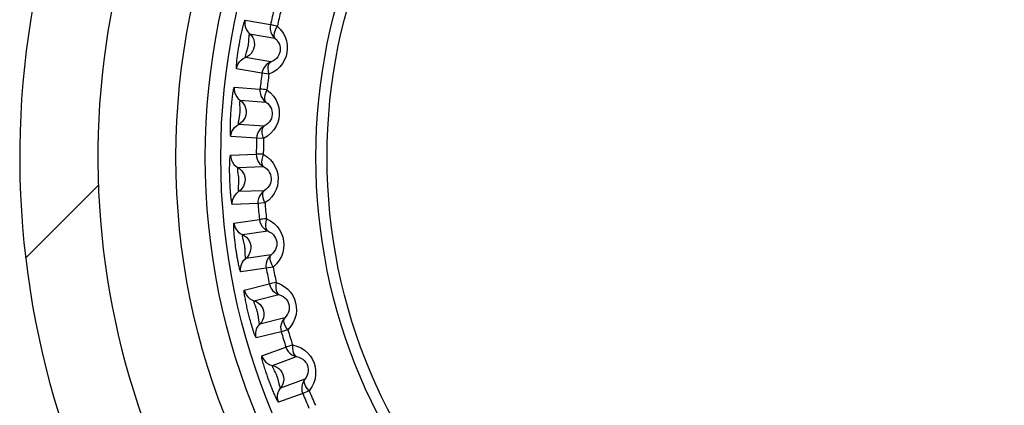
# Model space of a CAD drawing. Header units: millimetres. Extents: x -844 to -217, y -125 to 557.
# Tile 65 of 178: x -571 to -559, y 221 to 226. Entities that reach past the tile are written whole.
import ezdxf

# ---------------------------------------------------------------- set-up
doc = ezdxf.new("R2010")
doc.units = ezdxf.units.MM
doc.header["$LTSCALE"] = 23.1
doc.layers.add('R912005577_AM_0', color=7, linetype='CONTINUOUS')

msp = doc.modelspace()

# ---------------------------------------------------------------- linework, layer by layer
at = {"layer": 'R912005577_AM_0', "color": 7}
for p, q in [((-568.251, 226.115), (-567.927, 226.058)), ((-568.194, 225.941), (-567.87, 225.884)), ((-568.233, 225.707), (-568.224, 225.735)), ((-567.923, 225.581), (-568.247, 225.638)), ((-568.037, 225.437), (-568.361, 225.494)), ((-567.948, 225.425), (-568.037, 225.437)), ((-568.39, 225.257), (-568.062, 225.235)), ((-568.315, 225.091), (-567.986, 225.068)), ((-568.008, 224.76), (-568.336, 224.783)), ((-568.106, 224.605), (-568.434, 224.629)), ((-568.016, 224.603), (-568.106, 224.605)), ((-568.438, 224.39), (-568.109, 224.401)), ((-568.346, 224.232), (-568.017, 224.243)), ((-571.061, 223.071), (-570.131, 224.001)), ((-568.335, 223.994), (-568.333, 224.024)), ((-568.006, 223.935), (-568.335, 223.924)), ((-568.087, 223.771), (-568.416, 223.76)), ((-567.998, 223.778), (-568.087, 223.771)), ((-568.395, 223.522), (-568.069, 223.568)), ((-568.287, 223.375), (-567.961, 223.42)), ((-568.252, 223.139), (-568.252, 223.169)), ((-567.918, 223.115), (-568.244, 223.069)), ((-567.893, 222.959), (-567.982, 222.943)), ((-567.982, 222.943), (-568.308, 222.898)), ((-568.262, 222.663), (-567.943, 222.743)), ((-568.139, 222.528), (-567.82, 222.608)), ((-567.745, 222.309), (-568.064, 222.229)), ((-567.79, 222.131), (-568.109, 222.052)), ((-567.704, 222.156), (-567.79, 222.131)), ((-568.04, 221.823), (-567.73, 221.936)), ((-567.903, 221.702), (-567.594, 221.814)), ((-567.82, 221.479), (-567.826, 221.508)), ((-567.488, 221.525), (-567.798, 221.412)), ((-567.515, 221.344), (-567.824, 221.231)), ((-567.432, 221.378), (-567.515, 221.344))]:
    msp.add_line(p, q, dxfattribs=at)
for points in [[(-568.361, 225.494), (-568.362, 225.497), (-568.363, 225.502), (-568.363, 225.511), (-568.363, 225.523), (-568.362, 225.535), (-568.361, 225.549), (-568.36, 225.564), (-568.359, 225.579), (-568.357, 225.595), (-568.356, 225.61), (-568.354, 225.625), (-568.352, 225.64), (-568.35, 225.655), (-568.348, 225.669), (-568.346, 225.684), (-568.344, 225.699), (-568.342, 225.713), (-568.339, 225.728), (-568.337, 225.743), (-568.335, 225.758), (-568.332, 225.774), (-568.33, 225.789), (-568.327, 225.804), (-568.324, 225.819), (-568.321, 225.834), (-568.319, 225.85), (-568.315, 225.867), (-568.312, 225.883), (-568.309, 225.9), (-568.305, 225.917), (-568.302, 225.933), (-568.298, 225.95), (-568.295, 225.967), (-568.291, 225.985), (-568.286, 226.003), (-568.282, 226.02), (-568.278, 226.038), (-568.273, 226.055), (-568.269, 226.071), (-568.264, 226.085), (-568.26, 226.097), (-568.257, 226.107), (-568.254, 226.113), (-568.251, 226.115)], [(-568.251, 226.115), (-568.255, 226.083), (-568.254, 226.051), (-568.246, 226.02), (-568.234, 225.991), (-568.216, 225.964), (-568.194, 225.941)], [(-567.84, 226.039), (-567.798, 225.996), (-567.764, 225.951), (-567.739, 225.902), (-567.722, 225.851), (-567.713, 225.8), (-567.712, 225.75), (-567.717, 225.701), (-567.728, 225.654), (-567.747, 225.607), (-567.773, 225.562), (-567.806, 225.52), (-567.847, 225.482), (-567.894, 225.451), (-567.948, 225.425)], [(-567.927, 226.058), (-567.931, 226.026), (-567.93, 225.994), (-567.922, 225.963), (-567.91, 225.934), (-567.892, 225.907), (-567.87, 225.884)], [(-567.84, 226.039), (-567.864, 226.044), (-567.884, 226.049), (-567.902, 226.052), (-567.915, 226.055), (-567.923, 226.057), (-567.927, 226.058)], [(-567.84, 226.039), (-567.858, 226.007), (-567.873, 225.976), (-567.881, 225.947), (-567.884, 225.921), (-567.88, 225.9), (-567.87, 225.884)], [(-568.194, 225.941), (-568.172, 225.919), (-568.155, 225.894), (-568.142, 225.866), (-568.135, 225.836), (-568.132, 225.805), (-568.135, 225.775), (-568.143, 225.745), (-568.156, 225.717), (-568.173, 225.691), (-568.195, 225.669), (-568.22, 225.651), (-568.247, 225.638)], [(-568.224, 225.735), (-568.222, 225.743), (-568.22, 225.751), (-568.218, 225.759), (-568.216, 225.768), (-568.214, 225.777), (-568.212, 225.785), (-568.21, 225.794), (-568.209, 225.803), (-568.208, 225.813), (-568.207, 225.822), (-568.206, 225.831), (-568.206, 225.841), (-568.204, 225.867)], [(-568.204, 225.867), (-568.204, 225.875), (-568.203, 225.883), (-568.202, 225.892), (-568.202, 225.9), (-568.201, 225.908), (-568.2, 225.915), (-568.199, 225.922), (-568.198, 225.929), (-568.197, 225.934), (-568.196, 225.938), (-568.195, 225.941), (-568.194, 225.941)], [(-567.87, 225.884), (-567.848, 225.863), (-567.831, 225.84), (-567.818, 225.816), (-567.809, 225.791), (-567.804, 225.765), (-567.803, 225.741), (-567.805, 225.717), (-567.811, 225.693), (-567.82, 225.67), (-567.834, 225.648), (-567.851, 225.627), (-567.871, 225.609), (-567.896, 225.593), (-567.923, 225.581)], [(-568.361, 225.494), (-568.354, 225.525), (-568.341, 225.555), (-568.324, 225.582), (-568.302, 225.605), (-568.276, 225.624), (-568.247, 225.638)], [(-568.247, 225.638), (-568.248, 225.639), (-568.248, 225.641), (-568.248, 225.645), (-568.247, 225.649), (-568.246, 225.655), (-568.245, 225.66), (-568.244, 225.667), (-568.242, 225.673), (-568.241, 225.68), (-568.239, 225.687), (-568.237, 225.693), (-568.235, 225.7), (-568.233, 225.707)], [(-567.923, 225.581), (-567.952, 225.567), (-567.978, 225.548), (-568, 225.524), (-568.017, 225.498), (-568.03, 225.468), (-568.037, 225.437)], [(-567.948, 225.425), (-567.954, 225.462), (-567.958, 225.496), (-567.955, 225.526), (-567.949, 225.551), (-567.939, 225.569), (-567.923, 225.581)], [(-568.434, 224.629), (-568.436, 224.631), (-568.437, 224.639), (-568.439, 224.652), (-568.44, 224.669), (-568.44, 224.688), (-568.441, 224.71), (-568.441, 224.732), (-568.441, 224.754), (-568.44, 224.777), (-568.44, 224.799), (-568.439, 224.821), (-568.438, 224.842), (-568.437, 224.862), (-568.436, 224.881), (-568.435, 224.899), (-568.434, 224.916), (-568.433, 224.933), (-568.432, 224.951), (-568.43, 224.969), (-568.429, 224.987), (-568.427, 225.006), (-568.426, 225.024), (-568.424, 225.042), (-568.423, 225.059), (-568.421, 225.076), (-568.419, 225.093), (-568.417, 225.11), (-568.415, 225.127), (-568.413, 225.145), (-568.41, 225.163), (-568.408, 225.18), (-568.405, 225.197), (-568.402, 225.213), (-568.4, 225.227), (-568.397, 225.24), (-568.394, 225.249), (-568.392, 225.255), (-568.39, 225.257)], [(-568.39, 225.257), (-568.391, 225.225), (-568.386, 225.194), (-568.375, 225.164), (-568.359, 225.136), (-568.339, 225.111), (-568.315, 225.091)], [(-567.972, 225.225), (-567.997, 225.228), (-568.018, 225.23), (-568.036, 225.232), (-568.049, 225.233), (-568.058, 225.234), (-568.062, 225.235)], [(-568.062, 225.235), (-568.062, 225.203), (-568.057, 225.171), (-568.047, 225.141), (-568.031, 225.113), (-568.011, 225.088), (-567.986, 225.068)], [(-567.972, 225.225), (-567.927, 225.187), (-567.889, 225.145), (-567.858, 225.099), (-567.836, 225.05), (-567.822, 225), (-567.815, 224.95), (-567.815, 224.902), (-567.822, 224.853), (-567.835, 224.805), (-567.856, 224.758), (-567.885, 224.712), (-567.922, 224.67), (-567.965, 224.634), (-568.016, 224.603)], [(-567.972, 225.225), (-567.988, 225.191), (-567.999, 225.158), (-568.004, 225.128), (-568.004, 225.103), (-567.998, 225.082), (-567.986, 225.068)], [(-568.315, 225.091), (-568.291, 225.071), (-568.271, 225.047), (-568.256, 225.021), (-568.245, 224.992), (-568.239, 224.962), (-568.239, 224.931), (-568.243, 224.9), (-568.253, 224.871), (-568.268, 224.844), (-568.287, 224.82), (-568.31, 224.799), (-568.336, 224.783)], [(-568.317, 225.009), (-568.318, 225.026), (-568.318, 225.034), (-568.318, 225.042), (-568.318, 225.05), (-568.318, 225.058), (-568.318, 225.065), (-568.318, 225.072), (-568.317, 225.078), (-568.317, 225.083), (-568.316, 225.087), (-568.315, 225.09), (-568.315, 225.091)], [(-568.324, 224.879), (-568.322, 224.889), (-568.32, 224.9), (-568.319, 224.91), (-568.318, 224.92), (-568.317, 224.93), (-568.316, 224.94), (-568.315, 224.951), (-568.315, 224.961), (-568.315, 224.972), (-568.315, 224.982), (-568.316, 224.991), (-568.316, 225.001), (-568.317, 225.009)], [(-567.986, 225.068), (-567.963, 225.049), (-567.943, 225.028), (-567.927, 225.005), (-567.916, 224.981), (-567.908, 224.956), (-567.905, 224.932), (-567.904, 224.908), (-567.908, 224.884), (-567.915, 224.86), (-567.926, 224.837), (-567.94, 224.814), (-567.959, 224.793), (-567.982, 224.775), (-568.008, 224.76)], [(-568.336, 224.783), (-568.337, 224.784), (-568.337, 224.787), (-568.337, 224.793), (-568.337, 224.8), (-568.336, 224.808), (-568.335, 224.817), (-568.333, 224.827), (-568.332, 224.837), (-568.33, 224.847), (-568.328, 224.858), (-568.324, 224.879)], [(-568.434, 224.629), (-568.43, 224.66), (-568.421, 224.691), (-568.406, 224.719), (-568.387, 224.745), (-568.363, 224.766), (-568.336, 224.783)], [(-568.008, 224.76), (-568.035, 224.743), (-568.059, 224.722), (-568.078, 224.696), (-568.093, 224.668), (-568.102, 224.637), (-568.106, 224.605)], [(-568.016, 224.603), (-568.026, 224.638), (-568.033, 224.672), (-568.034, 224.703), (-568.03, 224.728), (-568.022, 224.747), (-568.008, 224.76)], [(-568.416, 223.76), (-568.418, 223.762), (-568.42, 223.767), (-568.422, 223.776), (-568.424, 223.787), (-568.426, 223.8), (-568.428, 223.813), (-568.43, 223.828), (-568.432, 223.843), (-568.433, 223.859), (-568.435, 223.874), (-568.436, 223.89), (-568.438, 223.905), (-568.439, 223.919), (-568.44, 223.934), (-568.441, 223.948), (-568.442, 223.963), (-568.443, 223.978), (-568.444, 223.993), (-568.445, 224.008), (-568.445, 224.024), (-568.446, 224.039), (-568.447, 224.054), (-568.447, 224.069), (-568.448, 224.085), (-568.448, 224.101), (-568.449, 224.117), (-568.449, 224.133), (-568.449, 224.15), (-568.45, 224.167), (-568.45, 224.185), (-568.45, 224.202), (-568.45, 224.219), (-568.45, 224.236), (-568.449, 224.254), (-568.449, 224.272), (-568.448, 224.291), (-568.448, 224.309), (-568.447, 224.326), (-568.446, 224.343), (-568.445, 224.358), (-568.443, 224.371), (-568.442, 224.381), (-568.44, 224.387), (-568.438, 224.39)], [(-568.438, 224.39), (-568.435, 224.358), (-568.427, 224.327), (-568.413, 224.298), (-568.395, 224.272), (-568.372, 224.25), (-568.346, 224.232)], [(-568.019, 224.401), (-568.044, 224.401), (-568.065, 224.401), (-568.083, 224.401), (-568.096, 224.401), (-568.105, 224.401), (-568.109, 224.401)], [(-568.109, 224.401), (-568.107, 224.37), (-568.098, 224.339), (-568.085, 224.31), (-568.066, 224.284), (-568.043, 224.261), (-568.017, 224.243)], [(-568.019, 224.401), (-568.031, 224.366), (-568.039, 224.332), (-568.041, 224.302), (-568.038, 224.276), (-568.03, 224.257), (-568.017, 224.243)], [(-568.019, 224.401), (-567.97, 224.368), (-567.928, 224.33), (-567.893, 224.288), (-567.866, 224.241), (-567.846, 224.194), (-567.834, 224.145), (-567.829, 224.096), (-567.831, 224.047), (-567.839, 223.998), (-567.855, 223.949), (-567.879, 223.9), (-567.911, 223.855), (-567.95, 223.814), (-567.998, 223.778)], [(-568.34, 224.157), (-568.342, 224.165), (-568.343, 224.173), (-568.344, 224.182), (-568.345, 224.19), (-568.346, 224.198), (-568.346, 224.205), (-568.347, 224.212), (-568.347, 224.218), (-568.347, 224.224), (-568.347, 224.228), (-568.346, 224.231), (-568.346, 224.232)], [(-568.346, 224.232), (-568.32, 224.215), (-568.298, 224.193), (-568.28, 224.169), (-568.266, 224.141), (-568.257, 224.111), (-568.253, 224.081), (-568.255, 224.05), (-568.262, 224.02), (-568.274, 223.992), (-568.29, 223.966), (-568.311, 223.943), (-568.335, 223.924)], [(-568.017, 224.243), (-567.991, 224.227), (-567.97, 224.209), (-567.952, 224.187), (-567.938, 224.165), (-567.928, 224.141), (-567.921, 224.117), (-567.919, 224.093), (-567.92, 224.069), (-567.924, 224.044), (-567.932, 224.02), (-567.945, 223.996), (-567.961, 223.974), (-567.982, 223.953), (-568.006, 223.935)], [(-568.333, 224.024), (-568.332, 224.032), (-568.332, 224.04), (-568.331, 224.049), (-568.331, 224.058), (-568.331, 224.067), (-568.331, 224.075), (-568.331, 224.085), (-568.332, 224.094), (-568.333, 224.103), (-568.334, 224.112), (-568.335, 224.122), (-568.336, 224.131), (-568.34, 224.157)], [(-568.335, 223.924), (-568.336, 223.925), (-568.336, 223.927), (-568.337, 223.931), (-568.337, 223.935), (-568.337, 223.941), (-568.337, 223.946), (-568.337, 223.953), (-568.337, 223.959), (-568.337, 223.966), (-568.337, 223.973), (-568.336, 223.98), (-568.336, 223.987), (-568.335, 223.994)], [(-568.416, 223.76), (-568.416, 223.792), (-568.409, 223.823), (-568.398, 223.853), (-568.381, 223.88), (-568.36, 223.904), (-568.335, 223.924)], [(-568.006, 223.935), (-568.031, 223.916), (-568.052, 223.892), (-568.069, 223.864), (-568.081, 223.835), (-568.087, 223.803), (-568.087, 223.771)], [(-567.998, 223.778), (-568.012, 223.812), (-568.022, 223.845), (-568.026, 223.875), (-568.025, 223.901), (-568.019, 223.921), (-568.006, 223.935)], [(-567.98, 223.577), (-568.005, 223.575), (-568.026, 223.572), (-568.043, 223.57), (-568.057, 223.569), (-568.065, 223.568), (-568.069, 223.568)], [(-567.98, 223.577), (-567.988, 223.541), (-567.992, 223.507), (-567.991, 223.476), (-567.986, 223.451), (-567.976, 223.432), (-567.961, 223.42)], [(-567.98, 223.577), (-567.927, 223.549), (-567.881, 223.516), (-567.842, 223.477), (-567.81, 223.434), (-567.786, 223.389), (-567.769, 223.341), (-567.759, 223.294), (-567.755, 223.245), (-567.759, 223.195), (-567.769, 223.144), (-567.788, 223.094), (-567.815, 223.045), (-567.85, 223.001), (-567.893, 222.959)], [(-568.308, 222.898), (-568.31, 222.9), (-568.312, 222.905), (-568.315, 222.913), (-568.318, 222.924), (-568.322, 222.936), (-568.325, 222.95), (-568.329, 222.964), (-568.332, 222.979), (-568.335, 222.994), (-568.338, 223.01), (-568.341, 223.025), (-568.344, 223.039), (-568.347, 223.054), (-568.35, 223.068), (-568.352, 223.083), (-568.355, 223.097), (-568.357, 223.112), (-568.359, 223.127), (-568.362, 223.142), (-568.364, 223.157), (-568.367, 223.172), (-568.369, 223.187), (-568.371, 223.202), (-568.373, 223.218), (-568.375, 223.233), (-568.377, 223.249), (-568.379, 223.266), (-568.381, 223.283), (-568.383, 223.3), (-568.385, 223.317), (-568.387, 223.334), (-568.389, 223.351), (-568.391, 223.368), (-568.392, 223.386), (-568.394, 223.404), (-568.395, 223.422), (-568.396, 223.44), (-568.397, 223.458), (-568.398, 223.474), (-568.398, 223.489), (-568.398, 223.502), (-568.398, 223.513), (-568.397, 223.519), (-568.395, 223.522)], [(-568.395, 223.522), (-568.389, 223.491), (-568.378, 223.461), (-568.361, 223.434), (-568.34, 223.41), (-568.315, 223.39), (-568.287, 223.375)], [(-568.069, 223.568), (-568.063, 223.537), (-568.052, 223.507), (-568.035, 223.479), (-568.014, 223.455), (-567.989, 223.435), (-567.961, 223.42)], [(-568.274, 223.3), (-568.276, 223.309), (-568.278, 223.317), (-568.28, 223.325), (-568.282, 223.333), (-568.283, 223.341), (-568.285, 223.348), (-568.286, 223.355), (-568.287, 223.361), (-568.287, 223.367), (-568.288, 223.371), (-568.287, 223.374), (-568.287, 223.375)], [(-568.287, 223.375), (-568.26, 223.36), (-568.235, 223.341), (-568.215, 223.319), (-568.198, 223.293), (-568.186, 223.264), (-568.179, 223.234), (-568.178, 223.203), (-568.181, 223.173), (-568.19, 223.143), (-568.204, 223.116), (-568.222, 223.091), (-568.244, 223.069)], [(-567.961, 223.42), (-567.934, 223.407), (-567.91, 223.391), (-567.89, 223.371), (-567.874, 223.35), (-567.861, 223.328), (-567.853, 223.305), (-567.848, 223.281), (-567.846, 223.257), (-567.848, 223.232), (-567.854, 223.207), (-567.863, 223.182), (-567.878, 223.158), (-567.896, 223.135), (-567.918, 223.115)], [(-568.252, 223.169), (-568.252, 223.177), (-568.253, 223.186), (-568.253, 223.194), (-568.254, 223.203), (-568.255, 223.212), (-568.256, 223.221), (-568.257, 223.23), (-568.259, 223.239), (-568.26, 223.248), (-568.263, 223.257), (-568.265, 223.266), (-568.267, 223.275), (-568.274, 223.3)], [(-568.244, 223.069), (-568.245, 223.07), (-568.246, 223.072), (-568.246, 223.076), (-568.247, 223.08), (-568.248, 223.086), (-568.249, 223.092), (-568.249, 223.098), (-568.25, 223.105), (-568.25, 223.111), (-568.251, 223.118), (-568.251, 223.125), (-568.251, 223.132), (-568.252, 223.139)], [(-567.918, 223.115), (-567.941, 223.093), (-567.96, 223.067), (-567.973, 223.038), (-567.982, 223.007), (-567.985, 222.975), (-567.982, 222.943)], [(-567.893, 222.959), (-567.911, 222.992), (-567.924, 223.024), (-567.932, 223.053), (-567.933, 223.079), (-567.929, 223.1), (-567.918, 223.115)], [(-568.308, 222.898), (-568.31, 222.93), (-568.308, 222.961), (-568.299, 222.992), (-568.285, 223.021), (-568.267, 223.047), (-568.244, 223.069)], [(-567.855, 222.761), (-567.879, 222.757), (-567.9, 222.752), (-567.917, 222.748), (-567.93, 222.746), (-567.939, 222.744), (-567.943, 222.743)], [(-567.943, 222.743), (-567.933, 222.713), (-567.919, 222.684), (-567.9, 222.659), (-567.876, 222.637), (-567.849, 222.62), (-567.82, 222.608)], [(-567.855, 222.761), (-567.859, 222.725), (-567.86, 222.69), (-567.855, 222.66), (-567.847, 222.636), (-567.835, 222.618), (-567.82, 222.608)], [(-567.855, 222.761), (-567.799, 222.739), (-567.75, 222.711), (-567.707, 222.676), (-567.671, 222.637), (-567.642, 222.594), (-567.62, 222.549), (-567.605, 222.502), (-567.597, 222.454), (-567.595, 222.404), (-567.6, 222.352), (-567.614, 222.301), (-567.635, 222.25), (-567.665, 222.202), (-567.704, 222.156)], [(-568.109, 222.052), (-568.112, 222.054), (-568.116, 222.061), (-568.121, 222.072), (-568.127, 222.088), (-568.134, 222.107), (-568.141, 222.127), (-568.148, 222.148), (-568.155, 222.169), (-568.161, 222.191), (-568.168, 222.212), (-568.174, 222.233), (-568.179, 222.253), (-568.185, 222.272), (-568.19, 222.291), (-568.194, 222.308), (-568.199, 222.325), (-568.203, 222.342), (-568.207, 222.359), (-568.211, 222.376), (-568.216, 222.394), (-568.22, 222.412), (-568.224, 222.43), (-568.228, 222.448), (-568.232, 222.465), (-568.235, 222.481), (-568.239, 222.498), (-568.242, 222.515), (-568.246, 222.532), (-568.249, 222.549), (-568.252, 222.567), (-568.255, 222.584), (-568.258, 222.601), (-568.26, 222.617), (-568.262, 222.632), (-568.263, 222.644), (-568.264, 222.654), (-568.263, 222.661), (-568.262, 222.663)], [(-568.262, 222.663), (-568.253, 222.633), (-568.238, 222.604), (-568.219, 222.579), (-568.195, 222.557), (-568.168, 222.54), (-568.139, 222.528)], [(-567.82, 222.608), (-567.791, 222.597), (-567.766, 222.583), (-567.744, 222.566), (-567.725, 222.547), (-567.711, 222.526), (-567.7, 222.504), (-567.692, 222.481), (-567.688, 222.457), (-567.687, 222.432), (-567.69, 222.406), (-567.698, 222.381), (-567.709, 222.355), (-567.725, 222.331), (-567.745, 222.309)], [(-568.139, 222.528), (-568.11, 222.517), (-568.084, 222.5), (-568.061, 222.48), (-568.042, 222.456), (-568.027, 222.429), (-568.017, 222.4), (-568.012, 222.369), (-568.013, 222.338), (-568.018, 222.308), (-568.029, 222.279), (-568.044, 222.253), (-568.064, 222.229)], [(-568.116, 222.45), (-568.121, 222.465), (-568.124, 222.473), (-568.127, 222.481), (-568.13, 222.488), (-568.132, 222.496), (-568.134, 222.503), (-568.136, 222.509), (-568.137, 222.515), (-568.138, 222.52), (-568.139, 222.525), (-568.139, 222.527), (-568.139, 222.528)], [(-568.082, 222.324), (-568.084, 222.334), (-568.085, 222.345), (-568.087, 222.355), (-568.089, 222.365), (-568.091, 222.375), (-568.093, 222.384), (-568.096, 222.395), (-568.099, 222.405), (-568.103, 222.415), (-568.106, 222.424), (-568.109, 222.433), (-568.113, 222.442), (-568.116, 222.45)], [(-568.064, 222.229), (-568.065, 222.23), (-568.066, 222.233), (-568.068, 222.238), (-568.07, 222.245), (-568.072, 222.253), (-568.074, 222.262), (-568.075, 222.272), (-568.077, 222.282), (-568.078, 222.292), (-568.08, 222.302), (-568.082, 222.324)], [(-568.109, 222.052), (-568.116, 222.083), (-568.116, 222.115), (-568.111, 222.147), (-568.1, 222.177), (-568.085, 222.205), (-568.064, 222.229)], [(-567.745, 222.309), (-567.765, 222.284), (-567.781, 222.256), (-567.792, 222.226), (-567.797, 222.195), (-567.796, 222.163), (-567.79, 222.131)], [(-567.704, 222.156), (-567.725, 222.187), (-567.742, 222.217), (-567.752, 222.246), (-567.756, 222.271), (-567.754, 222.292), (-567.745, 222.309)], [(-567.645, 221.963), (-567.668, 221.956), (-567.689, 221.949), (-567.706, 221.944), (-567.718, 221.94), (-567.727, 221.937), (-567.73, 221.936)], [(-567.645, 221.963), (-567.588, 221.947), (-567.536, 221.925), (-567.49, 221.895), (-567.449, 221.859), (-567.416, 221.82), (-567.39, 221.777), (-567.37, 221.732), (-567.356, 221.685), (-567.349, 221.636), (-567.349, 221.584), (-567.357, 221.531), (-567.373, 221.478), (-567.398, 221.427), (-567.432, 221.378)], [(-567.645, 221.963), (-567.645, 221.926), (-567.642, 221.892), (-567.635, 221.863), (-567.624, 221.839), (-567.611, 221.823), (-567.594, 221.814)], [(-567.824, 221.231), (-567.827, 221.233), (-567.83, 221.237), (-567.835, 221.245), (-567.84, 221.254), (-567.846, 221.266), (-567.852, 221.278), (-567.858, 221.292), (-567.865, 221.306), (-567.871, 221.32), (-567.877, 221.334), (-567.884, 221.348), (-567.889, 221.362), (-567.895, 221.376), (-567.901, 221.389), (-567.906, 221.403), (-567.912, 221.417), (-567.917, 221.43), (-567.923, 221.445), (-567.928, 221.459), (-567.933, 221.473), (-567.939, 221.487), (-567.944, 221.502), (-567.949, 221.516), (-567.955, 221.531), (-567.96, 221.545), (-567.965, 221.56), (-567.971, 221.576), (-567.976, 221.592), (-567.982, 221.608), (-567.987, 221.625), (-567.993, 221.641), (-567.998, 221.657), (-568.003, 221.674), (-568.009, 221.691), (-568.014, 221.708), (-568.019, 221.726), (-568.024, 221.743), (-568.028, 221.76), (-568.032, 221.776), (-568.036, 221.791), (-568.039, 221.804), (-568.04, 221.814), (-568.041, 221.82), (-568.04, 221.823)], [(-568.04, 221.823), (-568.027, 221.794), (-568.01, 221.767), (-567.988, 221.744), (-567.962, 221.725), (-567.934, 221.711), (-567.903, 221.702)], [(-567.73, 221.936), (-567.718, 221.907), (-567.701, 221.88), (-567.679, 221.857), (-567.653, 221.837), (-567.625, 221.823), (-567.594, 221.814)], [(-567.594, 221.814), (-567.565, 221.807), (-567.538, 221.796), (-567.514, 221.781), (-567.494, 221.764), (-567.477, 221.745), (-567.464, 221.724), (-567.454, 221.702), (-567.447, 221.678), (-567.444, 221.654), (-567.444, 221.628), (-567.449, 221.601), (-567.458, 221.575), (-567.471, 221.549), (-567.488, 221.525)], [(-567.903, 221.702), (-567.873, 221.693), (-567.846, 221.68), (-567.821, 221.662), (-567.799, 221.64), (-567.782, 221.615), (-567.769, 221.587), (-567.761, 221.557), (-567.758, 221.526), (-567.76, 221.496), (-567.768, 221.466), (-567.78, 221.438), (-567.798, 221.412)], [(-567.875, 221.632), (-567.878, 221.64), (-567.882, 221.647), (-567.886, 221.655), (-567.889, 221.662), (-567.892, 221.669), (-567.895, 221.676), (-567.898, 221.683), (-567.9, 221.689), (-567.902, 221.694), (-567.903, 221.698), (-567.903, 221.701), (-567.903, 221.702)], [(-567.826, 221.508), (-567.828, 221.516), (-567.83, 221.524), (-567.833, 221.532), (-567.835, 221.541), (-567.838, 221.549), (-567.841, 221.558), (-567.844, 221.566), (-567.847, 221.575), (-567.851, 221.583), (-567.855, 221.592), (-567.859, 221.6), (-567.863, 221.609), (-567.875, 221.632)], [(-567.798, 221.412), (-567.798, 221.413), (-567.8, 221.415), (-567.801, 221.418), (-567.803, 221.422), (-567.805, 221.427), (-567.807, 221.433), (-567.809, 221.439), (-567.811, 221.445), (-567.813, 221.452), (-567.815, 221.459), (-567.816, 221.465), (-567.818, 221.472), (-567.82, 221.479)], [(-567.488, 221.525), (-567.506, 221.498), (-567.519, 221.469), (-567.526, 221.438), (-567.528, 221.406), (-567.524, 221.374), (-567.515, 221.344)], [(-567.432, 221.378), (-567.456, 221.406), (-567.476, 221.434), (-567.489, 221.461), (-567.496, 221.486), (-567.496, 221.507), (-567.488, 221.525)], [(-567.824, 221.231), (-567.833, 221.262), (-567.837, 221.293), (-567.836, 221.325), (-567.828, 221.356), (-567.815, 221.386), (-567.798, 221.412)]]:
    msp.add_lwpolyline(points, dxfattribs=at)
for radius in [9, 8.625, 8.426, 7.209, 7.066]:
    msp.add_circle((-560.137, 224.364), radius, dxfattribs=at)
for radius, start, end in [(11, 312.5, 227.5), (10, 312.5, 227.5), (7.972, 166.2666, 167.7334), (7.882, 166.2666, 167.7334), (7.972, 172.2666, 173.7334), (7.882, 172.2666, 173.7334), (7.972, 178.2666, 179.7334), (7.882, 178.2666, 179.7334), (7.972, 184.2666, 185.7334), (7.882, 184.2666, 185.7334), (7.882, 190.2666, 191.7334), (7.972, 190.2666, 191.7334), (7.972, 196.2666, 197.7334), (7.882, 196.2666, 197.7334), (7.972, 202.2666, 203.7334), (7.882, 202.2666, 203.7334)]:
    msp.add_arc((-560.137, 224.364), radius, start, end, dxfattribs=at)

doc.saveas('drawing.dxf')
